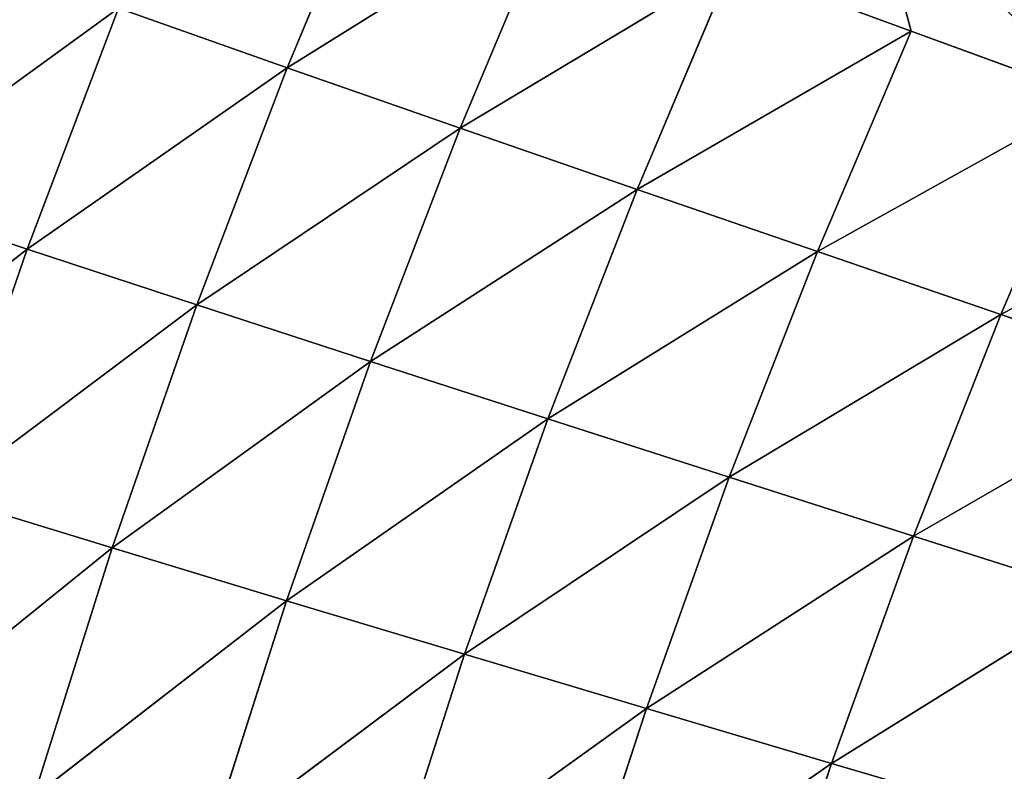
# Model space of a CAD drawing. Extents: x 0 to 500, y 0 to 390.
# Tile 252 of 256: x 52 to 69, y 248 to 261. Entities that reach past the tile are written whole.
import ezdxf

# ---------------------------------------------------------------- set-up
doc = ezdxf.new("R2010")
doc.units = 0
doc.header["$LTSCALE"] = 25.4
doc.layers.get('0').update_dxf_attribs({"linetype": 'CONTINUOUS'})

# ---------------------------------------------------------------- blocks, each defined once
blk = doc.blocks.new('ATLANTA505_-_S_STL')
at = {"color": 0}
for p, q in [((47.85, 64.495, 136.567), (52.226, 61.962, 133.153)), ((47.85, 64.495, 136.567), (52.226, 61.962, 133.153)), ((49.342, 64.478, 132.193), (53.817, 61.95, 128.948)), ((49.342, 64.478, 132.193), (53.817, 61.95, 128.948)), ((49.342, 64.478, 132.193), (52.226, 61.962, 133.153)), ((49.342, 64.478, 132.193), (52.226, 61.962, 133.153)), ((49.366, 62.014, 141.874), (53.711, 59.598, 138.371)), ((49.366, 62.014, 141.874), (53.711, 59.598, 138.371)), ((50.742, 61.983, 137.462), (52.226, 61.962, 133.153)), ((50.742, 61.983, 137.462), (52.226, 61.962, 133.153)), ((50.742, 61.983, 137.462), (55.186, 59.573, 134.128)), ((50.742, 61.983, 137.462), (55.186, 59.573, 134.128)), ((50.742, 61.983, 137.462), (53.711, 59.598, 138.371)), ((50.742, 61.983, 137.462), (53.711, 59.598, 138.371)), ((52.226, 61.962, 133.153), (53.817, 61.95, 128.948)), ((52.226, 61.962, 133.153), (53.817, 61.95, 128.948)), ((52.226, 61.962, 133.153), (56.766, 59.558, 129.987)), ((52.226, 61.962, 133.153), (56.766, 59.558, 129.987)), ((52.226, 61.962, 133.153), (55.186, 59.573, 134.128)), ((52.226, 61.962, 133.153), (55.186, 59.573, 134.128)), ((56.766, 59.558, 129.987), (53.817, 61.95, 128.948)), ((56.766, 59.558, 129.987), (53.817, 61.95, 128.948)), ((52.341, 59.633, 142.714), (53.711, 59.598, 138.371)), ((52.341, 59.633, 142.714), (53.711, 59.598, 138.371)), ((52.341, 59.633, 142.714), (56.753, 57.339, 139.293)), ((52.341, 59.633, 142.714), (56.753, 57.339, 139.293)), ((53.711, 59.598, 138.371), (55.186, 59.573, 134.128)), ((53.711, 59.598, 138.371), (55.186, 59.573, 134.128)), ((53.711, 59.598, 138.371), (58.219, 57.311, 135.117)), ((53.711, 59.598, 138.371), (58.219, 57.311, 135.117)), ((53.711, 59.598, 138.371), (56.753, 57.339, 139.293)), ((53.711, 59.598, 138.371), (56.753, 57.339, 139.293)), ((55.186, 59.573, 134.128), (56.766, 59.558, 129.987)), ((55.186, 59.573, 134.128), (56.766, 59.558, 129.987)), ((55.186, 59.573, 134.128), (59.787, 57.292, 131.041)), ((55.186, 59.573, 134.128), (59.787, 57.292, 131.041)), ((55.186, 59.573, 134.128), (58.219, 57.311, 135.117)), ((55.186, 59.573, 134.128), (58.219, 57.311, 135.117)), ((59.787, 57.292, 131.041), (56.766, 59.558, 129.987)), ((56.766, 59.558, 129.987), (58.451, 59.551, 125.947)), ((56.766, 59.558, 129.987), (58.451, 59.551, 125.947)), ((56.766, 59.558, 129.987), (61.458, 57.282, 127.064)), ((56.766, 59.558, 129.987), (61.458, 57.282, 127.064)), ((59.787, 57.292, 131.041), (56.766, 59.558, 129.987)), ((55.391, 57.376, 143.567), (56.753, 57.339, 139.293)), ((55.391, 57.376, 143.567), (56.753, 57.339, 139.293)), ((55.391, 57.376, 143.567), (59.864, 55.201, 140.228)), ((55.391, 57.376, 143.567), (59.864, 55.201, 140.228)), ((56.753, 57.339, 139.293), (58.219, 57.311, 135.117)), ((56.753, 57.339, 139.293), (58.219, 57.311, 135.117)), ((56.753, 57.339, 139.293), (61.319, 55.17, 136.12)), ((56.753, 57.339, 139.293), (61.319, 55.17, 136.12)), ((56.753, 57.339, 139.293), (59.864, 55.201, 140.228)), ((56.753, 57.339, 139.293), (59.864, 55.201, 140.228)), ((58.219, 57.311, 135.117), (59.787, 57.292, 131.041)), ((58.219, 57.311, 135.117), (59.787, 57.292, 131.041)), ((58.219, 57.311, 135.117), (62.875, 55.148, 132.111)), ((58.219, 57.311, 135.117), (62.875, 55.148, 132.111)), ((58.219, 57.311, 135.117), (61.319, 55.17, 136.12)), ((58.219, 57.311, 135.117), (61.319, 55.17, 136.12)), ((62.875, 55.148, 132.111), (59.787, 57.292, 131.041)), ((59.787, 57.292, 131.041), (61.458, 57.282, 127.064)), ((59.787, 57.292, 131.041), (61.458, 57.282, 127.064)), ((59.787, 57.292, 131.041), (64.53, 55.136, 128.199)), ((59.787, 57.292, 131.041), (64.53, 55.136, 128.199)), ((62.875, 55.148, 132.111), (59.787, 57.292, 131.041)), ((58.509, 55.241, 144.432), (59.864, 55.201, 140.228)), ((58.509, 55.241, 144.432), (59.864, 55.201, 140.228)), ((58.509, 55.241, 144.432), (63.038, 53.181, 141.175)), ((58.509, 55.241, 144.432), (63.038, 53.181, 141.175)), ((59.864, 55.201, 140.228), (61.319, 55.17, 136.12)), ((59.864, 55.201, 140.228), (61.319, 55.17, 136.12)), ((59.864, 55.201, 140.228), (64.482, 53.148, 137.137)), ((59.864, 55.201, 140.228), (64.482, 53.148, 137.137)), ((59.864, 55.201, 140.228), (63.038, 53.181, 141.175)), ((59.864, 55.201, 140.228), (63.038, 53.181, 141.175)), ((61.319, 55.17, 136.12), (62.875, 55.148, 132.111)), ((61.319, 55.17, 136.12), (62.875, 55.148, 132.111)), ((61.319, 55.17, 136.12), (66.024, 53.124, 133.195)), ((61.319, 55.17, 136.12), (66.024, 53.124, 133.195)), ((61.319, 55.17, 136.12), (64.482, 53.148, 137.137)), ((61.319, 55.17, 136.12), (64.482, 53.148, 137.137)), ((66.024, 53.124, 133.195), (62.875, 55.148, 132.111)), ((62.875, 55.148, 132.111), (64.53, 55.136, 128.199)), ((62.875, 55.148, 132.111), (64.53, 55.136, 128.199)), ((62.875, 55.148, 132.111), (67.663, 53.109, 129.349)), ((62.875, 55.148, 132.111), (67.663, 53.109, 129.349)), ((66.024, 53.124, 133.195), (62.875, 55.148, 132.111)), ((64.53, 55.136, 128.199), (67.663, 53.109, 129.349)), ((64.53, 55.136, 128.199), (67.663, 53.109, 129.349)), ((66.912, 54.206, 126.55), (67.663, 53.109, 129.349)), ((66.912, 54.206, 126.55), (67.663, 53.109, 129.349)), ((61.692, 53.223, 145.308), (63.038, 53.181, 141.175)), ((61.692, 53.223, 145.308), (63.038, 53.181, 141.175)), ((61.692, 53.223, 145.308), (66.271, 51.276, 142.134)), ((61.692, 53.223, 145.308), (66.271, 51.276, 142.134)), ((63.038, 53.181, 141.175), (64.482, 53.148, 137.137)), ((63.038, 53.181, 141.175), (64.482, 53.148, 137.137)), ((63.038, 53.181, 141.175), (67.703, 51.241, 138.167)), ((66.271, 51.276, 142.134), (63.038, 53.181, 141.175)), ((66.271, 51.276, 142.134), (63.038, 53.181, 141.175)), ((63.038, 53.181, 141.175), (67.703, 51.241, 138.167)), ((64.482, 53.148, 137.137), (66.024, 53.124, 133.195)), ((64.482, 53.148, 137.137), (66.024, 53.124, 133.195)), ((64.482, 53.148, 137.137), (69.229, 51.215, 134.294)), ((64.482, 53.148, 137.137), (69.229, 51.215, 134.294)), ((64.482, 53.148, 137.137), (67.703, 51.241, 138.167)), ((64.482, 53.148, 137.137), (67.703, 51.241, 138.167)), ((69.229, 51.215, 134.294), (66.024, 53.124, 133.195)), ((66.024, 53.124, 133.195), (67.663, 53.109, 129.349)), ((66.024, 53.124, 133.195), (67.663, 53.109, 129.349)), ((69.229, 51.215, 134.294), (66.024, 53.124, 133.195)), ((67.663, 53.109, 129.349), (70.851, 51.199, 130.514)), ((67.663, 53.109, 129.349), (70.851, 51.199, 130.514)), ((64.935, 51.319, 146.195), (66.271, 51.276, 142.134)), ((64.935, 51.319, 146.195), (66.271, 51.276, 142.134)), ((66.271, 51.276, 142.134), (67.703, 51.241, 138.167)), ((66.271, 51.276, 142.134), (67.703, 51.241, 138.167)), ((66.271, 51.276, 142.134), (70.977, 49.445, 139.21)), ((69.559, 49.481, 143.105), (66.271, 51.276, 142.134)), ((69.559, 49.481, 143.105), (66.271, 51.276, 142.134)), ((66.271, 51.276, 142.134), (70.977, 49.445, 139.21)), ((67.703, 51.241, 138.167), (69.229, 51.215, 134.294)), ((67.703, 51.241, 138.167), (69.229, 51.215, 134.294)), ((67.703, 51.241, 138.167), (72.487, 49.418, 135.406)), ((70.977, 49.445, 139.21), (67.703, 51.241, 138.167)), ((70.977, 49.445, 139.21), (67.703, 51.241, 138.167)), ((67.703, 51.241, 138.167), (72.487, 49.418, 135.406)), ((72.487, 49.418, 135.406), (69.229, 51.215, 134.294)), ((69.229, 51.215, 134.294), (70.851, 51.199, 130.514)), ((69.229, 51.215, 134.294), (70.851, 51.199, 130.514)), ((72.487, 49.418, 135.406), (69.229, 51.215, 134.294))]:
    blk.add_line(p, q, dxfattribs=at)
mesh = blk.add_polyface(dxfattribs=at)
corners = [(47.85, 64.495, 136.567), (52.226, 61.962, 133.153), (49.342, 64.478, 132.193)]
mesh.append_faces([[corners[k] for k in face] for face in [(0, 1, 2)]], dxfattribs={"color": 0})
mesh = blk.add_polyface(dxfattribs=at)
corners = [(50.742, 61.983, 137.462), (52.226, 61.962, 133.153), (47.85, 64.495, 136.567)]
mesh.append_faces([[corners[k] for k in face] for face in [(0, 1, 2)]], dxfattribs={"color": 0})
mesh = blk.add_polyface(dxfattribs=at)
corners = [(49.342, 64.478, 132.193), (53.817, 61.95, 128.948), (50.943, 64.47, 127.925)]
mesh.append_faces([[corners[k] for k in face] for face in [(0, 1, 2)]], dxfattribs={"color": 0})
mesh = blk.add_polyface(dxfattribs=at)
corners = [(52.226, 61.962, 133.153), (53.817, 61.95, 128.948), (49.342, 64.478, 132.193)]
mesh.append_faces([[corners[k] for k in face] for face in [(0, 1, 2)]], dxfattribs={"color": 0})
mesh = blk.add_polyface(dxfattribs=at)
corners = [(48.098, 62.053, 146.388), (52.341, 59.633, 142.714), (49.366, 62.014, 141.874)]
mesh.append_faces([[corners[k] for k in face] for face in [(0, 1, 2)]], dxfattribs={"color": 0})
mesh = blk.add_polyface(dxfattribs=at)
corners = [(49.366, 62.014, 141.874), (53.711, 59.598, 138.371), (50.742, 61.983, 137.462)]
mesh.append_faces([[corners[k] for k in face] for face in [(0, 1, 2)]], dxfattribs={"color": 0})
mesh = blk.add_polyface(dxfattribs=at)
corners = [(52.341, 59.633, 142.714), (53.711, 59.598, 138.371), (49.366, 62.014, 141.874)]
mesh.append_faces([[corners[k] for k in face] for face in [(0, 1, 2)]], dxfattribs={"color": 0})
mesh = blk.add_polyface(dxfattribs=at)
corners = [(50.742, 61.983, 137.462), (55.186, 59.573, 134.128), (52.226, 61.962, 133.153)]
mesh.append_faces([[corners[k] for k in face] for face in [(0, 1, 2)]], dxfattribs={"color": 0})
mesh = blk.add_polyface(dxfattribs=at)
corners = [(53.711, 59.598, 138.371), (55.186, 59.573, 134.128), (50.742, 61.983, 137.462)]
mesh.append_faces([[corners[k] for k in face] for face in [(0, 1, 2)]], dxfattribs={"color": 0})
mesh = blk.add_polyface(dxfattribs=at)
corners = [(52.226, 61.962, 133.153), (56.766, 59.558, 129.987), (53.817, 61.95, 128.948)]
mesh.append_faces([[corners[k] for k in face] for face in [(0, 1, 2)]], dxfattribs={"color": 0})
mesh = blk.add_polyface(dxfattribs=at)
corners = [(55.186, 59.573, 134.128), (56.766, 59.558, 129.987), (52.226, 61.962, 133.153)]
mesh.append_faces([[corners[k] for k in face] for face in [(0, 1, 2)]], dxfattribs={"color": 0})
mesh = blk.add_polyface(dxfattribs=at)
corners = [(56.766, 59.558, 129.987), (58.451, 59.551, 125.947), (53.817, 61.95, 128.948)]
mesh.append_faces([[corners[k] for k in face] for face in [(0, 1, 2)]], dxfattribs={"color": 0})
mesh = blk.add_polyface(dxfattribs=at)
corners = [(52.341, 59.633, 142.714), (56.753, 57.339, 139.293), (53.711, 59.598, 138.371)]
mesh.append_faces([[corners[k] for k in face] for face in [(0, 1, 2)]], dxfattribs={"color": 0})
mesh = blk.add_polyface(dxfattribs=at)
corners = [(55.391, 57.376, 143.567), (56.753, 57.339, 139.293), (52.341, 59.633, 142.714)]
mesh.append_faces([[corners[k] for k in face] for face in [(0, 1, 2)]], dxfattribs={"color": 0})
mesh = blk.add_polyface(dxfattribs=at)
corners = [(53.711, 59.598, 138.371), (58.219, 57.311, 135.117), (55.186, 59.573, 134.128)]
mesh.append_faces([[corners[k] for k in face] for face in [(0, 1, 2)]], dxfattribs={"color": 0})
mesh = blk.add_polyface(dxfattribs=at)
corners = [(56.753, 57.339, 139.293), (58.219, 57.311, 135.117), (53.711, 59.598, 138.371)]
mesh.append_faces([[corners[k] for k in face] for face in [(0, 1, 2)]], dxfattribs={"color": 0})
mesh = blk.add_polyface(dxfattribs=at)
corners = [(55.186, 59.573, 134.128), (59.787, 57.292, 131.041), (56.766, 59.558, 129.987)]
mesh.append_faces([[corners[k] for k in face] for face in [(0, 1, 2)]], dxfattribs={"color": 0})
mesh = blk.add_polyface(dxfattribs=at)
corners = [(58.219, 57.311, 135.117), (59.787, 57.292, 131.041), (55.186, 59.573, 134.128)]
mesh.append_faces([[corners[k] for k in face] for face in [(0, 1, 2)]], dxfattribs={"color": 0})
mesh = blk.add_polyface(dxfattribs=at)
corners = [(56.766, 59.558, 129.987), (61.458, 57.282, 127.064), (58.451, 59.551, 125.947)]
mesh.append_faces([[corners[k] for k in face] for face in [(0, 1, 2)]], dxfattribs={"color": 0})
mesh = blk.add_polyface(dxfattribs=at)
corners = [(59.787, 57.292, 131.041), (61.458, 57.282, 127.064), (56.766, 59.558, 129.987)]
mesh.append_faces([[corners[k] for k in face] for face in [(0, 1, 2)]], dxfattribs={"color": 0})
mesh = blk.add_polyface(dxfattribs=at)
corners = [(55.391, 57.376, 143.567), (59.864, 55.201, 140.228), (56.753, 57.339, 139.293)]
mesh.append_faces([[corners[k] for k in face] for face in [(0, 1, 2)]], dxfattribs={"color": 0})
mesh = blk.add_polyface(dxfattribs=at)
corners = [(58.509, 55.241, 144.432), (59.864, 55.201, 140.228), (55.391, 57.376, 143.567)]
mesh.append_faces([[corners[k] for k in face] for face in [(0, 1, 2)]], dxfattribs={"color": 0})
mesh = blk.add_polyface(dxfattribs=at)
corners = [(56.753, 57.339, 139.293), (61.319, 55.17, 136.12), (58.219, 57.311, 135.117)]
mesh.append_faces([[corners[k] for k in face] for face in [(0, 1, 2)]], dxfattribs={"color": 0})
mesh = blk.add_polyface(dxfattribs=at)
corners = [(59.864, 55.201, 140.228), (61.319, 55.17, 136.12), (56.753, 57.339, 139.293)]
mesh.append_faces([[corners[k] for k in face] for face in [(0, 1, 2)]], dxfattribs={"color": 0})
mesh = blk.add_polyface(dxfattribs=at)
corners = [(58.219, 57.311, 135.117), (62.875, 55.148, 132.111), (59.787, 57.292, 131.041)]
mesh.append_faces([[corners[k] for k in face] for face in [(0, 1, 2)]], dxfattribs={"color": 0})
mesh = blk.add_polyface(dxfattribs=at)
corners = [(61.319, 55.17, 136.12), (62.875, 55.148, 132.111), (58.219, 57.311, 135.117)]
mesh.append_faces([[corners[k] for k in face] for face in [(0, 1, 2)]], dxfattribs={"color": 0})
mesh = blk.add_polyface(dxfattribs=at)
corners = [(59.787, 57.292, 131.041), (64.53, 55.136, 128.199), (61.458, 57.282, 127.064)]
mesh.append_faces([[corners[k] for k in face] for face in [(0, 1, 2)]], dxfattribs={"color": 0})
mesh = blk.add_polyface(dxfattribs=at)
corners = [(62.875, 55.148, 132.111), (64.53, 55.136, 128.199), (59.787, 57.292, 131.041)]
mesh.append_faces([[corners[k] for k in face] for face in [(0, 1, 2)]], dxfattribs={"color": 0})
mesh = blk.add_polyface(dxfattribs=at)
corners = [(58.509, 55.241, 144.432), (63.038, 53.181, 141.175), (59.864, 55.201, 140.228)]
mesh.append_faces([[corners[k] for k in face] for face in [(0, 1, 2)]], dxfattribs={"color": 0})
mesh = blk.add_polyface(dxfattribs=at)
corners = [(61.692, 53.223, 145.308), (63.038, 53.181, 141.175), (58.509, 55.241, 144.432)]
mesh.append_faces([[corners[k] for k in face] for face in [(0, 1, 2)]], dxfattribs={"color": 0})
mesh = blk.add_polyface(dxfattribs=at)
corners = [(59.864, 55.201, 140.228), (64.482, 53.148, 137.137), (61.319, 55.17, 136.12)]
mesh.append_faces([[corners[k] for k in face] for face in [(0, 1, 2)]], dxfattribs={"color": 0})
mesh = blk.add_polyface(dxfattribs=at)
corners = [(63.038, 53.181, 141.175), (64.482, 53.148, 137.137), (59.864, 55.201, 140.228)]
mesh.append_faces([[corners[k] for k in face] for face in [(0, 1, 2)]], dxfattribs={"color": 0})
mesh = blk.add_polyface(dxfattribs=at)
corners = [(61.319, 55.17, 136.12), (66.024, 53.124, 133.195), (62.875, 55.148, 132.111)]
mesh.append_faces([[corners[k] for k in face] for face in [(0, 1, 2)]], dxfattribs={"color": 0})
mesh = blk.add_polyface(dxfattribs=at)
corners = [(64.482, 53.148, 137.137), (66.024, 53.124, 133.195), (61.319, 55.17, 136.12)]
mesh.append_faces([[corners[k] for k in face] for face in [(0, 1, 2)]], dxfattribs={"color": 0})
mesh = blk.add_polyface(dxfattribs=at)
corners = [(62.875, 55.148, 132.111), (67.663, 53.109, 129.349), (64.53, 55.136, 128.199)]
mesh.append_faces([[corners[k] for k in face] for face in [(0, 1, 2)]], dxfattribs={"color": 0})
mesh = blk.add_polyface(dxfattribs=at)
corners = [(66.024, 53.124, 133.195), (67.663, 53.109, 129.349), (62.875, 55.148, 132.111)]
mesh.append_faces([[corners[k] for k in face] for face in [(0, 1, 2)]], dxfattribs={"color": 0})
mesh = blk.add_polyface(dxfattribs=at)
corners = [(67.663, 53.109, 129.349), (66.912, 54.206, 126.55), (64.53, 55.136, 128.199)]
mesh.append_faces([[corners[k] for k in face] for face in [(0, 1, 2)]], dxfattribs={"color": 0})
mesh = blk.add_polyface(dxfattribs=at)
corners = [(70.851, 51.199, 130.514), (66.912, 54.206, 126.55), (67.663, 53.109, 129.349)]
mesh.append_faces([[corners[k] for k in face] for face in [(0, 1, 2)]], dxfattribs={"color": 0})
mesh = blk.add_polyface(dxfattribs=at)
corners = [(70.851, 51.199, 130.514), (70.796, 52.016, 127.069), (66.912, 54.206, 126.55)]
mesh.append_faces([[corners[k] for k in face] for face in [(0, 1, 2)]], dxfattribs={"color": 0})
mesh = blk.add_polyface(dxfattribs=at)
corners = [(61.692, 53.223, 145.308), (66.271, 51.276, 142.134), (63.038, 53.181, 141.175)]
mesh.append_faces([[corners[k] for k in face] for face in [(0, 1, 2)]], dxfattribs={"color": 0})
mesh = blk.add_polyface(dxfattribs=at)
corners = [(64.935, 51.319, 146.195), (66.271, 51.276, 142.134), (61.692, 53.223, 145.308)]
mesh.append_faces([[corners[k] for k in face] for face in [(0, 1, 2)]], dxfattribs={"color": 0})
mesh = blk.add_polyface(dxfattribs=at)
corners = [(63.038, 53.181, 141.175), (67.703, 51.241, 138.167), (64.482, 53.148, 137.137)]
mesh.append_faces([[corners[k] for k in face] for face in [(0, 1, 2)]], dxfattribs={"color": 0})
mesh = blk.add_polyface(dxfattribs=at)
corners = [(66.271, 51.276, 142.134), (67.703, 51.241, 138.167), (63.038, 53.181, 141.175)]
mesh.append_faces([[corners[k] for k in face] for face in [(0, 1, 2)]], dxfattribs={"color": 0})
mesh = blk.add_polyface(dxfattribs=at)
corners = [(64.482, 53.148, 137.137), (69.229, 51.215, 134.294), (66.024, 53.124, 133.195)]
mesh.append_faces([[corners[k] for k in face] for face in [(0, 1, 2)]], dxfattribs={"color": 0})
mesh = blk.add_polyface(dxfattribs=at)
corners = [(67.703, 51.241, 138.167), (69.229, 51.215, 134.294), (64.482, 53.148, 137.137)]
mesh.append_faces([[corners[k] for k in face] for face in [(0, 1, 2)]], dxfattribs={"color": 0})
mesh = blk.add_polyface(dxfattribs=at)
corners = [(66.024, 53.124, 133.195), (70.851, 51.199, 130.514), (67.663, 53.109, 129.349), (69.229, 51.215, 134.294)]
mesh.append_faces([[corners[k] for k in face] for face in [(0, 1, 2), (1, 0, 3)]], dxfattribs={"vtx0": -1, "color": 0})
mesh = blk.add_polyface(dxfattribs=at)
corners = [(64.935, 51.319, 146.195), (69.559, 49.481, 143.105), (66.271, 51.276, 142.134)]
mesh.append_faces([[corners[k] for k in face] for face in [(0, 1, 2)]], dxfattribs={"color": 0})
mesh = blk.add_polyface(dxfattribs=at)
corners = [(66.271, 51.276, 142.134), (70.977, 49.445, 139.21), (67.703, 51.241, 138.167)]
mesh.append_faces([[corners[k] for k in face] for face in [(0, 1, 2)]], dxfattribs={"color": 0})
mesh = blk.add_polyface(dxfattribs=at)
corners = [(69.559, 49.481, 143.105), (70.977, 49.445, 139.21), (66.271, 51.276, 142.134)]
mesh.append_faces([[corners[k] for k in face] for face in [(0, 1, 2)]], dxfattribs={"color": 0})
mesh = blk.add_polyface(dxfattribs=at)
corners = [(67.703, 51.241, 138.167), (72.487, 49.418, 135.406), (69.229, 51.215, 134.294)]
mesh.append_faces([[corners[k] for k in face] for face in [(0, 1, 2)]], dxfattribs={"color": 0})
mesh = blk.add_polyface(dxfattribs=at)
corners = [(70.977, 49.445, 139.21), (72.487, 49.418, 135.406), (67.703, 51.241, 138.167)]
mesh.append_faces([[corners[k] for k in face] for face in [(0, 1, 2)]], dxfattribs={"color": 0})
mesh = blk.add_polyface(dxfattribs=at)
corners = [(69.229, 51.215, 134.294), (74.09, 49.4, 131.694), (70.851, 51.199, 130.514), (72.487, 49.418, 135.406)]
mesh.append_faces([[corners[k] for k in face] for face in [(0, 1, 2), (1, 0, 3)]], dxfattribs={"vtx0": -1, "color": 0})

msp = doc.modelspace()

# ---------------------------------------------------------------- block references
at = {"color": 254, "extrusion": (0, -1, 1.11022e-16)}
msp.add_blockref('ATLANTA505_-_S_STL', (-0.149, -0.01, -389.852), dxfattribs=at)

doc.saveas('drawing.dxf')
